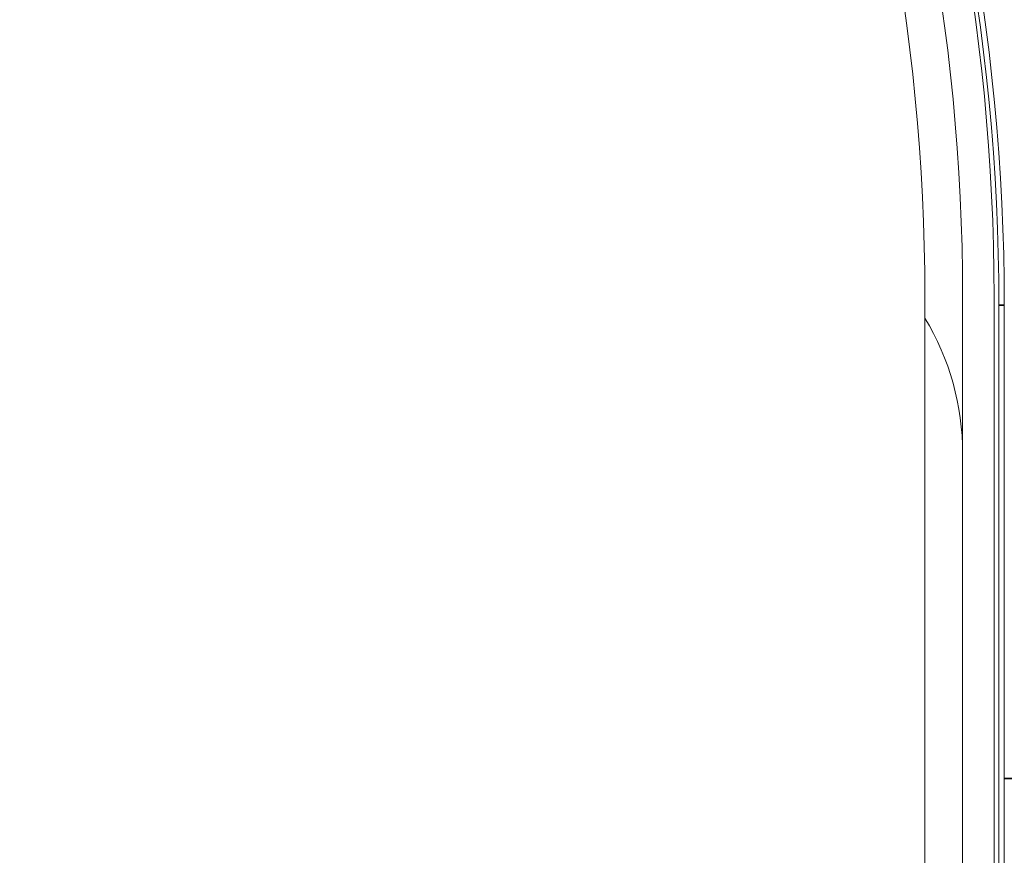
# Model space of a CAD drawing. Header units: millimetres. Extents: x 4 to 1188, y 1 to 840.
# Tile 91 of 256: x 133 to 138, y 701 to 705. Entities that reach past the tile are written whole.
import ezdxf

# ---------------------------------------------------------------- set-up
doc = ezdxf.new("R2010")
doc.units = ezdxf.units.MM
doc.layers.add('1', color=7, linetype='Continuous')
doc.styles.add('Arial Unicode MS', font='Arial Unicode MS')
doc.dimstyles.get("Standard").update_dxf_attribs({"dimtxt": 0.18, "dimasz": 0.18, "dimexe": 0.18, "dimexo": 0.0625, "dimgap": 0.09, "dimtad": 0, "dimtih": 1, "dimtoh": 1, "dimdec": 4, "dimzin": 0, "dimdsep": 46, "dimtxsty": 'Standard', "dimcen": 0.09, "dimadec": 0, "dimazin": 0, "dimtfac": 1, "dimtdec": 4, "dimtofl": 0, "dimtmove": 0, "dimatfit": 3, "dimfxl": 0, "dimtolj": 1, "dimtzin": 0, "dimarcsym": 0})

# ---------------------------------------------------------------- blocks, each defined once
blk = doc.blocks.new('_U12')
at = {"layer": '1', "color": 18, "lineweight": 35}
for p, q in [((116.927, 605.6605), (116.927, 822.2978)), ((318.6983, 605.6605), (318.6983, 822.2978)), ((116.927, 820.2978), (318.6983, 820.2978))]:
    blk.add_line(p, q, dxfattribs=at)
at = {"layer": '1', "color": 18, "lineweight": 70}
for points in [[(116.927, 820.2978), (120.427, 821.0738), (120.4271, 819.5219)], [(318.6983, 820.2978), (315.1983, 819.5219), (315.1983, 821.0738)]]:
    blk.add_solid(points, dxfattribs=at)
at = {"layer": '1', "color": 18, "linetype": 'Continuous', "lineweight": 13, "insert": (211.5022, 821.8338), "char_height": 3, "attachment_point": 7, "line_spacing_factor": 1.047437, "style": 'Arial Unicode MS'}
blk.add_mtext('\\fArial Unicode MS|b0|i0;\\W1.0000;{\\H1.21x;(}1513{\\H1.21x;)}', dxfattribs=at)

msp = doc.modelspace()

# ---------------------------------------------------------------- linework, layer by layer
at = {"layer": '1', "color": 154, "linetype": 'Continuous', "lineweight": 13}
for p, q in [((137.4603, 703.6605), (137.4603, 675.5938)), ((137.6527, 675.5894), (137.6527, 703.6583)), ((137.8127, 675.5894), (137.8127, 703.6583)), ((137.8371, 690.9572), (137.8371, 703.6143)), ((137.8648, 690.9572), (137.8648, 703.6143))]:
    msp.add_line(p, q, dxfattribs=at)
at = {"layer": '1', "color": 154, "linetype": 'Continuous', "lineweight": 35}
for p, q in [((137.8648, 703.6143), (137.8371, 703.6143)), ((139.3768, 701.2019), (137.8648, 701.2017))]:
    msp.add_line(p, q, dxfattribs=at)
at = {"layer": '1', "color": 154, "linetype": 'Continuous', "lineweight": 13}
for centre, radius, end in [((127.2527, 703.6583), 10.56, 44), ((127.0603, 703.6605), 10.4, 44), ((127.2527, 703.6583), 10.4, 44), ((136.3193, 702.8583), 1.3333, 31.1562)]:
    msp.add_arc(centre, radius, 0, end, dxfattribs=at)
for centre in [(127.4375, 703.6143), (127.4653, 703.6143)]:
    msp.add_ellipse(centre, major_axis=(0, -10.56), ratio=0.984808, start_param=1.570796, end_param=2.347468, dxfattribs=at)

# ---------------------------------------------------------------- dimensions: what is measured, and where the dimension line sits
at = {"layer": '1', "color": 18, "linetype": 'Continuous', "lineweight": 13}
dim = msp.add_linear_dim(base=(318.6983, 820.2978), p1=(116.927, 602.3605), p2=(318.6983, 602.3605), dimstyle='Standard', override={"dimtxt": 3, "dimasz": 3.5, "dimexe": 2, "dimexo": 1, "dimgap": 1.5, "dimtad": 1, "dimtih": 1, "dimtoh": 0, "dimdec": 0, "dimlfac": 7.5, "dimzin": 8, "dimdsep": 44, "dimlunit": 2, "dimpost": '(<>)', "dimtxsty": 'Arial Unicode MS', "dimsah": 1, "dimse1": 0, "dimse2": 0, "dimsd1": 0, "dimsd2": 0, "dimclrd": 18, "dimclre": 18, "dimclrt": 18, "dimtm": -0.1, "dimtfac": 0.666667, "dimtdec": 2, "dimtofl": 1, "dimtmove": 0, "dimtzin": 8, "dimlwd": 35, "dimlwe": 35}, dxfattribs=at)
dim.commit()
dim.dimension.update_dxf_attribs({"geometry": '_U12', "text_midpoint": (217.8127, 820.2978), "dimtype": 160})

doc.saveas('drawing.dxf')
